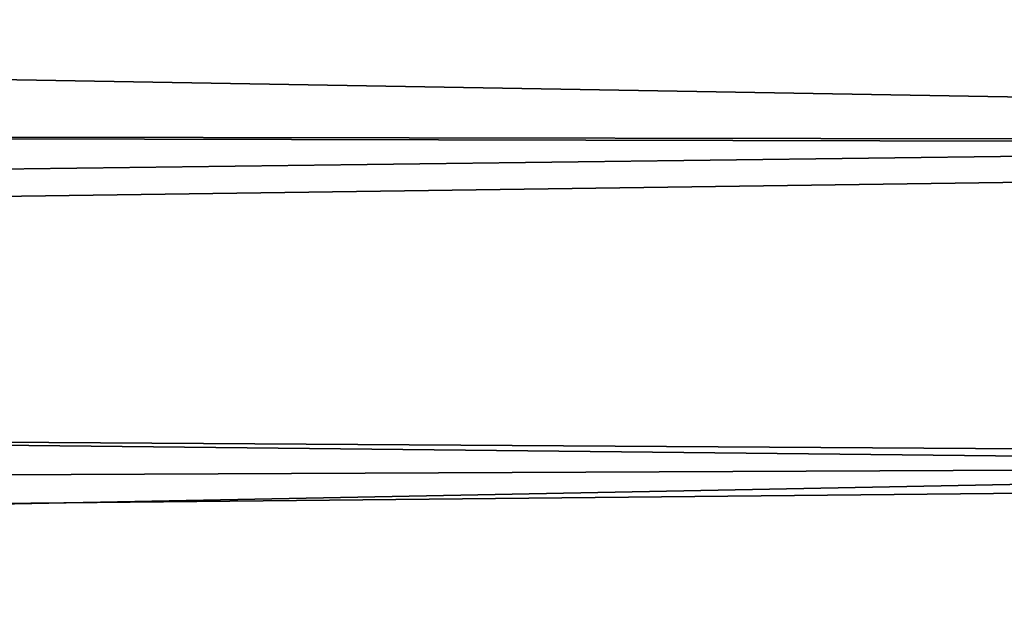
# Model space of a CAD drawing. Header units: metres. Extents: x -28 to 239, y -27 to 27.
# Tile 41 of 60: x 92.02 to 97.86, y 3.15 to 6.63. Entities that reach past the tile are written whole.
import ezdxf

# ---------------------------------------------------------------- set-up
doc = ezdxf.new("R2010")
doc.units = ezdxf.units.M
doc.layers.add('solid_10151053_XXX', color=7, linetype='CONTINUOUS')

msp = doc.modelspace()

# ---------------------------------------------------------------- linework, layer by layer
at = {"layer": 'solid_10151053_XXX'}
for points in [[(113.705811, 7.708059, 156.939438), (113.998413, 5.889993, 156.135513), (20.147831, 7.504328, 122.769974)], [(104.114944, 7.708059, 183.290115), (20.200405, 7.361632, 152.94455), (20.617254, 6.097442, 153.720703)], [(103.822342, 5.889993, 184.09404), (104.114944, 7.708059, 183.290115), (20.617254, 6.097442, 153.720703)], [(113.998413, 5.889993, 156.135513), (20.629532, 6.055778, 122.223007), (20.147831, 7.504328, 122.769974)], [(103.822342, 5.889993, 184.09404), (20.617254, 6.097442, 153.720703), (20.945736, 4.850375, 154.323883)], [(113.998413, 5.889993, 156.135513), (21.008291, 4.571835, 121.804077), (20.629532, 6.055778, 122.223007)], [(103.609978, 3.979038, 184.677505), (103.822342, 5.889993, 184.09404), (20.945736, 4.850375, 154.323883)], [(113.998413, 5.889993, 156.135513), (114.210777, 3.979038, 155.552048), (21.008291, 4.571835, 121.804077)], [(103.609978, 3.979038, 184.677505), (20.945736, 4.850375, 154.323883), (21.193275, 3.618717, 154.774017)], [(114.210777, 3.979038, 155.552048), (21.281059, 3.060481, 121.507858), (21.008291, 4.571835, 121.804077)], [(103.609978, 3.979038, 184.677505), (21.193275, 3.618717, 154.774017), (21.365162, 2.404132, 155.084457)], [(114.210777, 3.979038, 155.552048), (95.139175, 2.937575, 148.365051), (21.281059, 3.060481, 121.507858)], [(103.481201, 2.005332, 185.031296), (103.609978, 3.979038, 184.677505), (21.365162, 2.404132, 155.084457)], [(114.210777, 3.979038, 155.552048), (114.339546, 2.005332, 155.198242), (95.139175, 2.937575, 148.365051)]]:
    msp.add_3dface(points, dxfattribs=at)

doc.saveas('drawing.dxf')
